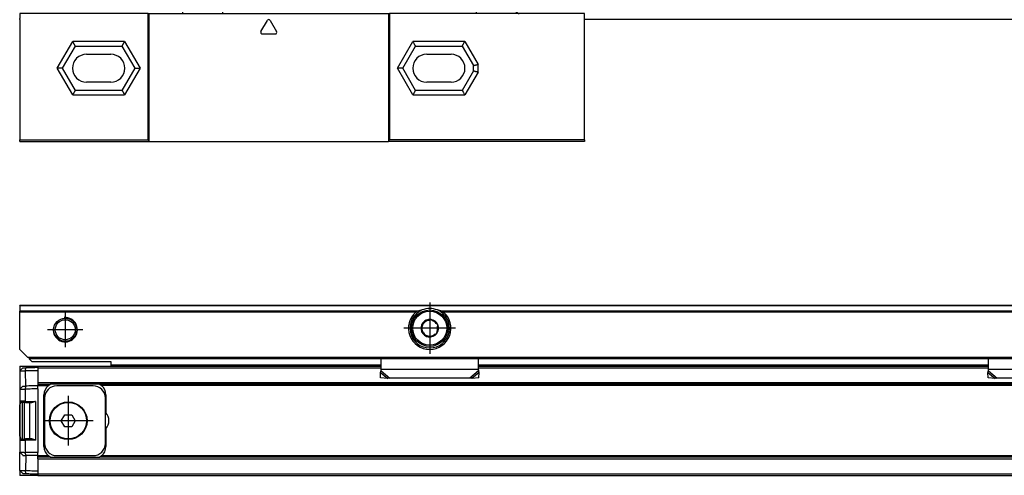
# Model space of a CAD drawing. Header units: millimetres. Extents: x -418 to 1850, y -684 to 1025.
# Tile 34 of 59: x 552 to 714, y -51 to 24. Entities that reach past the tile are written whole.
import ezdxf

# ---------------------------------------------------------------- set-up
doc = ezdxf.new("R2010")
doc.units = ezdxf.units.MM
doc.linetypes.add('DOT_CENTER', pattern=[14, 12, -1, 0, -1])
doc.layers.add('1', color=7, linetype='Continuous')

# ---------------------------------------------------------------- blocks, each defined once
blk = doc.blocks.new('CABEZA_RANURADA_REGLA_SV2__22', base_point=(552.1, 4.15))
at = {"color": 7, "linetype": 'Continuous'}
for p, q in [((578.4, 26.25), (578.89, 25.76)), ((585.09, 26.25), (585.5, 25.84)), ((627.29, 25.84), (627.7, 26.25)), ((633.88, 25.76), (634.37, 26.25)), ((573.23, 25.25), (552.1, 25.25)), ((552.1, 25.25), (552.1, 24.45)), ((552.1, 24.25), (552.1, 24.45)), ((573.23, 25.25), (573.4, 25.25)), ((573.23, 4.45), (573.23, 25.25)), ((573.4, 4.15), (573.4, 25.25)), ((573.4, 25.25), (578.88, 25.25)), ((578.88, 25.25), (585.5, 25.25)), ((585.5, 25.25), (612.8, 25.25)), ((612.8, 25.25), (612.97, 25.25)), ((612.8, 25.25), (612.8, 4.15)), ((627.29, 25.25), (612.97, 25.25)), ((612.97, 25.25), (612.97, 4.45)), ((633.89, 25.25), (627.29, 25.25)), ((634.31, 25.25), (633.89, 25.25)), ((645.1, 25.25), (634.31, 25.25)), ((645.1, 4.45), (645.1, 25.25)), ((552.1, 24.25), (552.1, 4.45)), ((591.82, 22.28), (592.88, 24.13)), ((593.32, 24.13), (594.38, 22.28)), ((592.03, 21.9), (594.17, 21.9)), ((559.15, 16.25), (561.26, 19.9)), ((561.26, 19.9), (568.94, 19.9)), ((568.94, 19.9), (571.05, 16.25)), ((615.15, 16.25), (617.26, 19.9)), ((617.26, 19.9), (624.94, 19.9)), ((624.94, 19.9), (626.8, 16.68)), ((563.1, 18.55), (567.1, 18.55)), ((619.1, 18.55), (623.1, 18.55)), ((561.26, 12.6), (559.15, 16.25)), ((571.05, 16.25), (568.94, 12.6)), ((617.26, 12.6), (615.15, 16.25)), ((626.8, 15.83), (626.8, 16.68)), ((626.8, 15.83), (624.94, 12.6)), ((567.1, 13.95), (563.1, 13.95)), ((623.1, 13.95), (619.1, 13.95)), ((568.94, 12.6), (561.26, 12.6)), ((624.94, 12.6), (617.26, 12.6)), ((552.1, 4.15), (552.1, 4.45)), ((552.1, 4.45), (573.23, 4.45)), ((552.1, 4.15), (573.4, 4.15)), ((573.23, 4.45), (573.4, 4.15)), ((573.4, 4.15), (612.8, 4.15)), ((612.8, 4.15), (612.97, 4.45)), ((645.1, 4.15), (612.8, 4.15)), ((645.1, 4.45), (612.97, 4.45)), ((645.1, 4.45), (645.1, 4.15))]:
    blk.add_line(p, q, dxfattribs=at)
at = {"color": 3, "linetype": 'Continuous'}
for p, q in [((578.56, 26.25), (578.97, 25.84)), ((633.8, 25.84), (634.21, 26.25)), ((585.5, 25.84), (578.97, 25.84)), ((627.24, 25.75), (585.55, 25.75)), ((633.8, 25.84), (627.29, 25.84)), ((633.88, 25.76), (633.8, 25.84)), ((558.29, 16.25), (560.83, 20.65)), ((569.37, 20.65), (560.83, 20.65)), ((569.37, 20.65), (571.91, 16.25)), ((614.29, 16.25), (616.83, 20.65)), ((625.37, 20.65), (616.83, 20.65)), ((625.37, 20.65), (627.55, 16.88)), ((560.83, 11.85), (558.29, 16.25)), ((571.91, 16.25), (569.37, 11.85)), ((616.83, 11.85), (614.29, 16.25)), ((627.55, 15.62), (627.55, 16.88)), ((627.55, 15.62), (625.37, 11.85)), ((560.83, 11.85), (569.37, 11.85)), ((616.83, 11.85), (625.37, 11.85))]:
    blk.add_line(p, q, dxfattribs=at)
at = {"color": 7, "linetype": 'Continuous'}
for centre, radius, start, end in [((585.42, 25.74), 0.131, 3.7675, 48.9854), ((627.37, 25.74), 0.13, 131.0124, 176.2306), ((593.1, 24), 0.25, 30, 150), ((592.03, 22.15), 0.25, 150, 270.0299), ((594.17, 22.15), 0.25, 270, 30), ((563.1, 16.25), 2.3, 90, 270), ((567.1, 16.25), 2.3, 270, 90), ((619.1, 16.25), 2.3, 90, 270), ((623.1, 16.25), 2.3, 270, 90)]:
    blk.add_arc(centre, radius, start, end, dxfattribs=at)
for points, knots in [([(578.88, 25.25), (578.9, 25.27), (578.95, 25.35), (578.96, 25.53), (578.97, 25.67), (578.97, 25.75)], [0, 0, 0, 0, 0.0824126, 0.2648018, 0.5173879, 0.5173879, 0.5173879, 0.5173879]), ([(578.89, 25.76), (578.89, 25.76), (578.9, 25.77), (578.92, 25.79), (578.94, 25.81), (578.96, 25.83), (578.97, 25.84)], [0, 0, 0, 0, 0.003902, 0.0312159, 0.0674518, 0.1118631, 0.1118631, 0.1118631, 0.1118631]), ([(578.97, 25.75), (578.97, 25.77), (578.97, 25.8), (578.97, 25.83), (578.97, 25.84)], [0, 0, 0, 0, 0.04513531, 0.08991447, 0.08991447, 0.08991447, 0.08991447]), ([(633.88, 25.76), (633.87, 25.74), (633.85, 25.69), (633.88, 25.6), (633.93, 25.5), (634, 25.4), (634.1, 25.32), (634.22, 25.27), (634.28, 25.26), (634.31, 25.25)], [0, 0, 0, 0, 0.0629448, 0.1762854, 0.2663264, 0.380793, 0.5395811, 0.6653882, 0.745842, 0.745842, 0.745842, 0.745842]), ([(561.26, 19.9), (561.24, 19.94), (561.2, 20), (561.14, 20.11), (561.07, 20.23), (561, 20.36), (560.92, 20.5), (560.86, 20.6), (560.83, 20.65)], [0, 0, 0, 0, 0.1174017, 0.2348035, 0.3762485, 0.5111944, 0.688299, 0.8660254, 0.8660254, 0.8660254, 0.8660254]), ([(568.94, 19.9), (568.96, 19.94), (569, 20), (569.06, 20.11), (569.13, 20.23), (569.2, 20.36), (569.28, 20.5), (569.34, 20.6), (569.37, 20.65)], [0, 0, 0, 0, 0.1174017, 0.2348035, 0.3762485, 0.5111944, 0.688299, 0.8660254, 0.8660254, 0.8660254, 0.8660254]), ([(617.26, 19.9), (617.24, 19.94), (617.2, 20), (617.14, 20.11), (617.07, 20.23), (617, 20.36), (616.92, 20.5), (616.86, 20.6), (616.83, 20.65)], [0, 0, 0, 0, 0.1174017, 0.2348035, 0.3762485, 0.5111944, 0.688299, 0.8660254, 0.8660254, 0.8660254, 0.8660254]), ([(624.94, 19.9), (624.96, 19.94), (625, 20), (625.06, 20.11), (625.13, 20.23), (625.2, 20.36), (625.28, 20.5), (625.34, 20.6), (625.37, 20.65)], [0, 0, 0, 0, 0.1174017, 0.2348035, 0.3762485, 0.5111944, 0.688299, 0.8660254, 0.8660254, 0.8660254, 0.8660254]), ([(559.15, 16.25), (559.11, 16.25), (559.04, 16.25), (558.91, 16.25), (558.78, 16.25), (558.63, 16.25), (558.46, 16.25), (558.35, 16.25), (558.29, 16.25)], [0, 0, 0, 0, 0.1174017, 0.2348035, 0.3762485, 0.5111944, 0.688299, 0.8660254, 0.8660254, 0.8660254, 0.8660254]), ([(571.05, 16.25), (571.09, 16.25), (571.16, 16.25), (571.29, 16.25), (571.42, 16.25), (571.57, 16.25), (571.74, 16.25), (571.85, 16.25), (571.91, 16.25)], [0, 0, 0, 0, 0.1174017, 0.2348035, 0.3762485, 0.5111944, 0.688299, 0.8660254, 0.8660254, 0.8660254, 0.8660254]), ([(615.15, 16.25), (615.11, 16.25), (615.04, 16.25), (614.91, 16.25), (614.78, 16.25), (614.63, 16.25), (614.46, 16.25), (614.35, 16.25), (614.29, 16.25)], [0, 0, 0, 0, 0.1174017, 0.2348035, 0.3762485, 0.5111944, 0.688299, 0.8660254, 0.8660254, 0.8660254, 0.8660254]), ([(626.8, 16.68), (626.84, 16.69), (626.91, 16.71), (627.02, 16.74), (627.14, 16.77), (627.27, 16.81), (627.41, 16.84), (627.5, 16.87), (627.55, 16.88)], [0, 0, 0, 0, 0.1116714, 0.2233428, 0.3601608, 0.474332, 0.6284798, 0.7764571, 0.7764571, 0.7764571, 0.7764571]), ([(626.8, 15.83), (626.84, 15.82), (626.91, 15.8), (627.02, 15.77), (627.14, 15.73), (627.27, 15.7), (627.41, 15.66), (627.5, 15.64), (627.55, 15.62)], [0, 0, 0, 0, 0.1116714, 0.2233428, 0.3601608, 0.474332, 0.6284798, 0.7764571, 0.7764571, 0.7764571, 0.7764571]), ([(561.26, 12.6), (561.24, 12.57), (561.2, 12.5), (561.14, 12.39), (561.07, 12.28), (561, 12.15), (560.92, 12.01), (560.86, 11.9), (560.83, 11.85)], [0, 0, 0, 0, 0.1174017, 0.2348035, 0.3762485, 0.5111944, 0.688299, 0.8660254, 0.8660254, 0.8660254, 0.8660254]), ([(568.94, 12.6), (568.96, 12.57), (569, 12.5), (569.06, 12.39), (569.13, 12.28), (569.2, 12.15), (569.28, 12.01), (569.34, 11.9), (569.37, 11.85)], [0, 0, 0, 0, 0.1174017, 0.2348035, 0.3762485, 0.5111944, 0.688299, 0.8660254, 0.8660254, 0.8660254, 0.8660254]), ([(617.26, 12.6), (617.24, 12.57), (617.2, 12.5), (617.14, 12.39), (617.07, 12.28), (617, 12.15), (616.92, 12.01), (616.86, 11.9), (616.83, 11.85)], [0, 0, 0, 0, 0.1174017, 0.2348035, 0.3762485, 0.5111944, 0.688299, 0.8660254, 0.8660254, 0.8660254, 0.8660254]), ([(624.94, 12.6), (624.96, 12.57), (625, 12.5), (625.06, 12.39), (625.13, 12.28), (625.2, 12.15), (625.28, 12.01), (625.34, 11.9), (625.37, 11.85)], [0, 0, 0, 0, 0.1174017, 0.2348035, 0.3762485, 0.5111944, 0.688299, 0.8660254, 0.8660254, 0.8660254, 0.8660254])]:
    blk.add_open_spline(points, degree=3, knots=knots, dxfattribs=at)
at = {"color": 3, "linetype": 'Continuous'}
for points, knots in [([(585.5, 25.25), (585.51, 25.26), (585.52, 25.28), (585.53, 25.33), (585.54, 25.43), (585.55, 25.57), (585.55, 25.69), (585.55, 25.75)], [0, 0, 0, 0, 0.0224627, 0.0749192, 0.1523006, 0.3170744, 0.5058411, 0.5058411, 0.5058411, 0.5058411]), ([(627.24, 25.75), (627.24, 25.69), (627.24, 25.57), (627.25, 25.44), (627.26, 25.36), (627.27, 25.32), (627.27, 25.28), (627.28, 25.26), (627.29, 25.25)], [0, 0, 0, 0, 0.1884254, 0.3535408, 0.3863459, 0.4361665, 0.4822816, 0.5057717, 0.5057717, 0.5057717, 0.5057717]), ([(633.8, 25.84), (633.8, 25.83), (633.8, 25.8), (633.8, 25.77), (633.8, 25.75)], [0, 0, 0, 0, 0.0445447, 0.08944002, 0.08944002, 0.08944002, 0.08944002]), ([(633.8, 25.75), (633.81, 25.67), (633.81, 25.53), (633.82, 25.35), (633.88, 25.27), (633.89, 25.25)], [0, 0, 0, 0, 0.2525828, 0.4349399, 0.5172123, 0.5172123, 0.5172123, 0.5172123])]:
    blk.add_open_spline(points, degree=3, knots=knots, dxfattribs=at)
blk = doc.blocks.new('SOPORTE_SV2__23', base_point=(552.1, 24.25))
at = {"color": 7, "linetype": 'Continuous'}
blk.add_line((1797.1, 24.25), (645.1, 24.25), dxfattribs=at)
blk = doc.blocks.new('REGLA_SV2-1140mm__25', base_point=(552.1, 4.15))
for name, p in [('SOPORTE_SV2__23', (552.1, 24.25)), ('CABEZA_RANURADA_REGLA_SV2__22', (552.1, 4.15))]:
    blk.add_blockref(name, p)
blk = doc.blocks.new('Front6', base_point=(639.6, 32.25))
blk.add_blockref('REGLA_SV2-1140mm__25', (552.1, 4.15))
blk = doc.blocks.new('CABEZA_RANURADA_REGLA_SV2__42', base_point=(552.1, -50.85))
at = {"color": 7, "linetype": 'Continuous'}
for p, q in [((552.1, -32.85), (552.1, -33.65)), ((552.1, -32.85), (555.1, -32.85)), ((552.1, -33.65), (552.1, -36.3)), ((555.1, -32.85), (567.1, -32.85)), ((567.1, -32.85), (573.23, -32.85)), ((627.6, -32.85), (645.1, -32.85)), ((552.1, -37.7), (552.1, -38.62)), ((552.1, -38.62), (552.1, -45.07)), ((552.1, -45.07), (552.1, -46)), ((552.1, -50.05), (552.1, -47.4)), ((552.1, -50.05), (552.1, -50.85)), ((555.1, -50.85), (552.1, -50.85)), ((555.1, -50.85), (573.23, -50.85)), ((612.97, -50.85), (645.1, -50.85))]:
    blk.add_line(p, q, dxfattribs=at)
blk = doc.blocks.new('REGLA_SV2-1140__43', base_point=(552.1, -50.85))
at = {"color": 7, "linetype": 'Continuous'}
for p, q in [((552.1, -33.65), (552.6, -33.14)), ((552.1, -33.65), (552.1, -36.3)), ((555.1, -32.85), (555.1, -33.1)), ((555.1, -32.85), (567.1, -32.85)), ((555.1, -33.1), (555.1, -33.12)), ((555.1, -33.12), (555.1, -33.6)), ((555.1, -33.6), (555.1, -35.58)), ((567.1, -32.85), (573.23, -32.85)), ((573.23, -32.85), (611.6, -32.85)), ((627.6, -32.85), (645.1, -32.85)), ((645.1, -32.85), (711.6, -32.85)), ((555.1, -35.58), (555.1, -35.85)), ((552.6, -36.14), (552.1, -36.65)), ((552.1, -36.3), (552.1, -36.65)), ((552.1, -36.65), (552.1, -37.7)), ((555.1, -35.85), (555.1, -36.05)), ((555.1, -35.85), (557.13, -35.85)), ((555.1, -36.1), (555.1, -36.05)), ((555.1, -36.6), (555.1, -36.1)), ((556.84, -36.05), (557.13, -35.85)), ((565.27, -35.85), (557.13, -35.85)), ((564.2, -36.1), (558.2, -36.1)), ((565.27, -35.85), (565.56, -36.05)), ((1783.93, -35.85), (565.27, -35.85)), ((552.1, -37.7), (552.1, -38.62)), ((552.15, -39.3), (552.3, -38.82)), ((552.55, -44.87), (552.55, -38.83)), ((552.9, -41.85), (552.9, -38.83)), ((553.08, -38.84), (553.7, -38.85)), ((553.7, -38.85), (553.7, -44.85)), ((553.7, -38.85), (554.09, -38.85)), ((556.1, -46.1), (556.1, -37.6)), ((556.2, -38.1), (556.2, -45.6)), ((566.2, -45.6), (566.2, -38.1)), ((566.3, -37.6), (566.3, -40.52)), ((552.15, -44.4), (552.15, -39.3)), ((552.9, -44.86), (552.9, -41.85)), ((558.95, -41.85), (559.52, -40.85)), ((559.52, -42.85), (558.95, -41.85)), ((559.52, -40.85), (560.68, -40.85)), ((560.68, -40.85), (561.25, -41.85)), ((561.25, -41.85), (560.68, -42.85)), ((560.68, -42.85), (559.52, -42.85)), ((566.3, -43.17), (566.3, -46.1)), ((552.1, -45.07), (552.1, -46)), ((552.15, -44.4), (552.3, -44.87)), ((553.7, -44.85), (553.08, -44.86)), ((554.09, -44.84), (553.7, -44.85)), ((552.1, -46), (552.1, -47.05)), ((552.1, -47.4), (552.1, -47.05)), ((552.1, -47.05), (552.6, -47.55)), ((552.1, -50.05), (552.1, -47.4)), ((555.1, -47.6), (555.1, -47.1)), ((555.1, -47.65), (555.1, -47.6)), ((555.1, -47.85), (555.1, -47.65)), ((557.13, -47.85), (555.1, -47.85)), ((555.1, -48.12), (555.1, -47.85)), ((555.1, -48.12), (555.1, -50.1)), ((557.13, -47.85), (556.84, -47.65)), ((557.13, -47.85), (565.27, -47.85)), ((558.2, -47.6), (564.2, -47.6)), ((565.56, -47.65), (565.27, -47.85)), ((1783.93, -47.85), (565.27, -47.85)), ((552.6, -50.55), (552.1, -50.05)), ((555.1, -50.1), (555.1, -50.58)), ((555.1, -50.58), (555.1, -50.6)), ((555.1, -50.6), (555.1, -50.85)), ((555.1, -50.85), (573.23, -50.85)), ((573.23, -50.85), (612.97, -50.85)), ((612.97, -50.85), (645.1, -50.85)), ((645.1, -50.85), (1794.1, -50.85))]:
    blk.add_line(p, q, dxfattribs=at)
at = {"color": 3, "linetype": 'Continuous'}
for p, q in [((553.08, -33.63), (553.09, -33.13)), ((553.09, -36.13), (553.08, -33.63)), ((555.1, -33.12), (611.6, -33.12)), ((627.6, -33.12), (711.6, -33.12)), ((1794.1, -35.58), (555.1, -35.58)), ((553.08, -36.63), (553.09, -36.13)), ((553.08, -38.64), (553.08, -36.63)), ((555.1, -36.05), (556.84, -36.05)), ((555.1, -36.6), (555.1, -47.1)), ((1783.64, -36.05), (565.56, -36.05)), ((553.08, -38.64), (554.68, -38.66)), ((554.68, -38.66), (554.68, -45.03)), ((554.68, -45.03), (553.08, -45.06)), ((553.08, -47.06), (553.08, -45.06)), ((553.09, -47.56), (553.08, -47.06)), ((553.09, -47.56), (553.08, -50.06)), ((556.84, -47.65), (555.1, -47.65)), ((555.1, -48.12), (1794.1, -48.12)), ((1783.64, -47.65), (565.56, -47.65)), ((553.09, -50.56), (553.08, -50.06)), ((555.1, -50.58), (1794.1, -50.58))]:
    blk.add_line(p, q, dxfattribs=at)
at = {"color": 7, "linetype": 'Continuous'}
for radius in [3.1, 3]:
    blk.add_circle((560.1, -41.85), radius, dxfattribs=at)
for centre, radius, start, end in [((558.1, -37.6), 2, 129.195, 180), ((558.2, -38.1), 2, 90, 180), ((564.2, -38.1), 2, 0, 90), ((564.3, -37.6), 2, 0, 50.805), ((552.3, -38.62), 0.2, 180, 269), ((564.8, -41.85), 2, 318.5904, 41.4096), ((552.3, -45.07), 0.2, 91, 180), ((558.1, -46.1), 2, 180, 230.805), ((558.2, -45.6), 2, 180, 270), ((564.2, -45.6), 2, 270, 0), ((564.3, -46.1), 2, 309.195, 0)]:
    blk.add_arc(centre, radius, start, end, dxfattribs=at)
for points, knots in [([(552.1, -33.65), (552.1, -33.65), (552.12, -33.65), (552.15, -33.65), (552.21, -33.65), (552.29, -33.65), (552.42, -33.64), (552.6, -33.64), (552.78, -33.64), (552.95, -33.64), (553.04, -33.63), (553.08, -33.63)], [0, 0, 0, 0, 0.0098667, 0.0394104, 0.0991166, 0.1836211, 0.2910939, 0.4876034, 0.7157254, 0.8481137, 0.9826962, 0.9826962, 0.9826962, 0.9826962]), ([(552.6, -33.14), (552.62, -33.14), (552.67, -33.14), (552.77, -33.14), (552.91, -33.14), (553.03, -33.13), (553.09, -33.13)], [0, 0, 0, 0, 0.0707996, 0.1415992, 0.3052437, 0.4859085, 0.4859085, 0.4859085, 0.4859085]), ([(555.1, -33.6), (554.93, -33.6), (554.6, -33.61), (554.1, -33.62), (553.59, -33.62), (553.25, -33.63), (553.08, -33.63)], [0, 0, 0, 0, 0.500077, 1.000155, 1.508957, 2.017759, 2.017759, 2.017759, 2.017759]), ([(555.1, -33.1), (554.93, -33.1), (554.6, -33.11), (554.1, -33.12), (553.59, -33.12), (553.25, -33.13), (553.09, -33.13)], [0, 0, 0, 0, 0.500077, 1.000155, 1.508556, 2.014552, 2.014552, 2.014552, 2.014552]), ([(552.1, -36.65), (552.1, -36.65), (552.12, -36.65), (552.15, -36.65), (552.21, -36.65), (552.29, -36.65), (552.42, -36.64), (552.6, -36.64), (552.78, -36.64), (552.95, -36.64), (553.04, -36.63), (553.08, -36.63)], [0, 0, 0, 0, 0.0098667, 0.0394104, 0.0991166, 0.1836211, 0.2910939, 0.4876034, 0.7157254, 0.8481137, 0.9826962, 0.9826962, 0.9826962, 0.9826962]), ([(552.6, -36.14), (552.62, -36.14), (552.67, -36.14), (552.77, -36.14), (552.91, -36.14), (553.02, -36.13), (553.09, -36.13)], [0, 0, 0, 0, 0.0707985, 0.1415971, 0.3032069, 0.4859063, 0.4859063, 0.4859063, 0.4859063]), ([(555.1, -36.6), (554.93, -36.6), (554.6, -36.61), (554.1, -36.62), (553.59, -36.62), (553.25, -36.63), (553.08, -36.63)], [0, 0, 0, 0, 0.500077, 1.000155, 1.508957, 2.017759, 2.017759, 2.017759, 2.017759]), ([(555.1, -36.1), (554.93, -36.1), (554.6, -36.11), (554.1, -36.12), (553.59, -36.12), (553.25, -36.13), (553.09, -36.13)], [0, 0, 0, 0, 0.500077, 1.000155, 1.508556, 2.014552, 2.014552, 2.014552, 2.014552]), ([(553.08, -38.84), (553.03, -38.84), (552.93, -38.83), (552.78, -38.83), (552.64, -38.83), (552.52, -38.83), (552.41, -38.83), (552.33, -38.82), (552.3, -38.82)], [0, 0, 0, 0, 0.1522312, 0.3018697, 0.4606566, 0.5564981, 0.671328, 0.7861578, 0.7861578, 0.7861578, 0.7861578]), ([(554.68, -38.66), (554.63, -38.69), (554.53, -38.73), (554.38, -38.79), (554.23, -38.84), (554.13, -38.85), (554.09, -38.85)], [0, 0, 0, 0, 0.170192, 0.3315351, 0.4953645, 0.6290857, 0.6290857, 0.6290857, 0.6290857]), ([(552.3, -44.87), (552.33, -44.87), (552.41, -44.87), (552.52, -44.87), (552.64, -44.87), (552.78, -44.86), (552.93, -44.86), (553.03, -44.86), (553.08, -44.86)], [0, 0, 0, 0, 0.1148298, 0.2296597, 0.3266436, 0.4842881, 0.6328633, 0.7861578, 0.7861578, 0.7861578, 0.7861578]), ([(554.09, -44.84), (554.13, -44.84), (554.23, -44.85), (554.38, -44.9), (554.53, -44.96), (554.63, -45.01), (554.68, -45.03)], [0, 0, 0, 0, 0.1337212, 0.2975506, 0.4588938, 0.6290857, 0.6290857, 0.6290857, 0.6290857]), ([(552.1, -47.05), (552.1, -47.05), (552.12, -47.05), (552.15, -47.05), (552.21, -47.05), (552.29, -47.05), (552.42, -47.05), (552.6, -47.05), (552.78, -47.06), (552.95, -47.06), (553.04, -47.06), (553.08, -47.06)], [0, 0, 0, 0, 0.0098667, 0.0394104, 0.0991166, 0.1836211, 0.2910939, 0.4876034, 0.7157254, 0.8481137, 0.9826962, 0.9826962, 0.9826962, 0.9826962]), ([(552.6, -47.55), (552.62, -47.55), (552.67, -47.56), (552.77, -47.56), (552.91, -47.56), (553.03, -47.56), (553.09, -47.56)], [0, 0, 0, 0, 0.0707985, 0.1415971, 0.3063886, 0.4859063, 0.4859063, 0.4859063, 0.4859063]), ([(555.1, -47.1), (554.93, -47.09), (554.6, -47.09), (554.1, -47.08), (553.59, -47.07), (553.25, -47.07), (553.08, -47.06)], [0, 0, 0, 0, 0.500077, 1.000155, 1.508957, 2.017759, 2.017759, 2.017759, 2.017759]), ([(555.1, -47.6), (554.93, -47.59), (554.6, -47.59), (554.1, -47.58), (553.59, -47.57), (553.25, -47.57), (553.09, -47.56)], [0, 0, 0, 0, 0.500077, 1.000155, 1.508556, 2.014552, 2.014552, 2.014552, 2.014552]), ([(552.1, -50.05), (552.1, -50.05), (552.12, -50.05), (552.15, -50.05), (552.21, -50.05), (552.29, -50.05), (552.42, -50.05), (552.6, -50.05), (552.78, -50.06), (552.95, -50.06), (553.04, -50.06), (553.08, -50.06)], [0, 0, 0, 0, 0.0098667, 0.0394104, 0.0991166, 0.1836211, 0.2910939, 0.4876034, 0.7157254, 0.8481137, 0.9826962, 0.9826962, 0.9826962, 0.9826962]), ([(553.08, -50.06), (553.25, -50.07), (553.59, -50.07), (554.1, -50.08), (554.6, -50.09), (554.93, -50.09), (555.1, -50.1)], [0, 0, 0, 0, 0.508802, 1.017604, 1.517682, 2.017759, 2.017759, 2.017759, 2.017759]), ([(552.6, -50.55), (552.62, -50.55), (552.67, -50.56), (552.77, -50.56), (552.91, -50.56), (553.03, -50.56), (553.09, -50.56)], [0, 0, 0, 0, 0.0707996, 0.1415992, 0.307533, 0.4859085, 0.4859085, 0.4859085, 0.4859085]), ([(553.09, -50.56), (553.25, -50.57), (553.59, -50.57), (554.1, -50.58), (554.6, -50.59), (554.93, -50.59), (555.1, -50.6)], [0, 0, 0, 0, 0.505996, 1.014397, 1.514475, 2.014552, 2.014552, 2.014552, 2.014552])]:
    blk.add_open_spline(points, degree=3, knots=knots, dxfattribs=at)
at = {"color": 3, "linetype": 'Continuous'}
for points, knots in [([(553.08, -38.64), (553.02, -38.64), (552.9, -38.63), (552.72, -38.63), (552.55, -38.63), (552.4, -38.63), (552.27, -38.63), (552.19, -38.62), (552.14, -38.62), (552.11, -38.62), (552.1, -38.62)], [0, 0, 0, 0, 0.1807492, 0.3773167, 0.5194186, 0.6955845, 0.8363962, 0.9083777, 0.9455105, 0.9826434, 0.9826434, 0.9826434, 0.9826434]), ([(553.08, -38.64), (553.08, -38.65), (553.08, -38.67), (553.08, -38.71), (553.08, -38.74), (553.08, -38.78), (553.08, -38.8), (553.08, -38.82), (553.08, -38.83), (553.08, -38.84), (553.08, -38.84)], [0, 0, 0, 0, 0.0363888, 0.0736028, 0.1094143, 0.1413872, 0.1661429, 0.176221, 0.19704, 0.2000142, 0.2000142, 0.2000142, 0.2000142]), ([(552.1, -45.07), (552.11, -45.07), (552.14, -45.07), (552.2, -45.07), (552.28, -45.07), (552.39, -45.07), (552.53, -45.07), (552.7, -45.06), (552.89, -45.06), (553.02, -45.06), (553.08, -45.06)], [0, 0, 0, 0, 0.0371329, 0.0742657, 0.1833418, 0.2870589, 0.4073989, 0.6053267, 0.7900387, 0.9826434, 0.9826434, 0.9826434, 0.9826434]), ([(553.08, -45.06), (553.08, -45.05), (553.08, -45.02), (553.08, -44.99), (553.08, -44.95), (553.08, -44.92), (553.08, -44.9), (553.08, -44.88), (553.08, -44.87), (553.08, -44.86), (553.08, -44.86)], [0, 0, 0, 0, 0.0363888, 0.0736028, 0.1094143, 0.1413872, 0.1661429, 0.176221, 0.19704, 0.2000142, 0.2000142, 0.2000142, 0.2000142])]:
    blk.add_open_spline(points, degree=3, knots=knots, dxfattribs=at)
at = {"layer": '1', "color": 2, "linetype": 'DOT_CENTER'}
for p, q in [((560.1, -37.75), (560.1, -45.95)), ((564.2, -41.85), (556, -41.85))]:
    blk.add_line(p, q, dxfattribs=at)
blk = doc.blocks.new('SOPORTE_SV2__44', base_point=(552.1, -34.91))
at = {"color": 7, "linetype": 'Continuous'}
for p, q in [((1797.1, -22.85), (552.1, -22.85)), ((552.1, -22.91), (552.1, -22.85)), ((552.1, -22.91), (552.1, -23.79)), ((552.1, -23.93), (552.1, -23.79)), ((552.1, -30.1), (552.1, -23.93)), ((617.25, -24.35), (617.61, -24.35)), ((618.45, -25.72), (618.4, -26.09)), ((618.79, -25.58), (618.45, -25.72)), ((619.78, -25.16), (619.45, -25.31)), ((620.07, -25.39), (619.78, -25.16)), ((620.94, -26.04), (620.64, -25.82)), ((621.59, -24.35), (621.95, -24.35)), ((618.32, -26.79), (618.26, -27.16)), ((618.26, -27.16), (618.56, -27.38)), ((620.41, -27.61), (620.75, -27.47)), ((620.75, -27.47), (620.8, -27.11)), ((620.88, -26.4), (620.94, -26.04)), ((619.13, -27.81), (619.42, -28.04)), ((619.42, -28.04), (619.75, -27.89)), ((553.41, -31.4), (552.1, -30.1)), ((553.6, -31.6), (1795.6, -31.6)), ((554.1, -32.1), (553.6, -31.6)), ((554.1, -32.1), (567.1, -32.1)), ((567.1, -32.1), (567.1, -32.65)), ((611.6, -33.34), (611.6, -31.6)), ((627.6, -33.34), (627.6, -31.6)), ((711.6, -33.34), (711.6, -31.6)), ((567.1, -32.65), (567.1, -32.85)), ((567.1, -32.85), (573.23, -32.85)), ((573.23, -32.85), (611.6, -32.85)), ((611.54, -33.72), (611.49, -33.89)), ((611.51, -34.78), (611.49, -33.89)), ((611.6, -33.63), (611.6, -33.34)), ((627.6, -32.85), (645.1, -32.85)), ((627.6, -33.63), (627.6, -33.34)), ((627.71, -33.89), (627.66, -33.72)), ((627.69, -34.78), (627.71, -33.89)), ((645.1, -32.85), (711.6, -32.85)), ((711.54, -33.72), (711.49, -33.89)), ((711.51, -34.78), (711.49, -33.89)), ((711.6, -33.63), (711.6, -33.34)), ((612.68, -34.91), (611.51, -34.78)), ((613.01, -34.84), (612.68, -34.91)), ((626.19, -34.84), (613.01, -34.84)), ((626.52, -34.91), (626.19, -34.84)), ((627.69, -34.78), (626.52, -34.91)), ((712.68, -34.91), (711.51, -34.78)), ((713.01, -34.84), (712.68, -34.91)), ((726.19, -34.84), (713.01, -34.84))]:
    blk.add_line(p, q, dxfattribs=at)
at = {"color": 3, "linetype": 'Continuous'}
for p, q in [((1797.1, -22.91), (552.1, -22.91)), ((617.61, -23.79), (552.1, -23.79)), ((617.33, -23.93), (552.1, -23.93)), ((717.61, -23.79), (621.59, -23.79)), ((717.33, -23.93), (621.87, -23.93)), ((553.41, -31.4), (1795.8, -31.4)), ((567.1, -32.65), (611.6, -32.65)), ((611.49, -33.89), (612.68, -34.91)), ((611.6, -33.34), (627.6, -33.34)), ((611.6, -33.63), (613.01, -34.84)), ((627.6, -33.63), (626.19, -34.84)), ((627.71, -33.89), (626.52, -34.91)), ((627.6, -32.65), (711.6, -32.65)), ((711.49, -33.89), (712.68, -34.91)), ((711.6, -33.34), (727.6, -33.34)), ((711.6, -33.63), (713.01, -34.84))]:
    blk.add_line(p, q, dxfattribs=at)
at = {"color": 7, "linetype": 'Continuous'}
for centre, radius in [((619.6, -26.6), 3), ((559.6, -26.85), 1.9), ((559.6, -26.85), 1.65), ((619.6, -26.6), 0.05)]:
    blk.add_circle(centre, radius, dxfattribs=at)
at = {"color": 3, "linetype": 'Continuous'}
blk.add_circle((619.6, -26.6), 2.8, dxfattribs=at)
at = {"color": 7, "linetype": 'Continuous'}
for centre, radius, start, end in [((619.6, -26.6), 3.5, 130.3552, 49.6448), ((619.6, -26.6), 3.25, 112.6199, 67.3801), ((619.71, -30.36), 6.9, 101.3553, 107.6968), ((619.6, -26.6), 3.25, 67.3801, 112.6199), ((619.49, -30.36), 6.9, 72.3032, 78.6447), ((619.6, -26.6), 1.45, 142.7814, 202.7814), ((619.6, -26.6), 1.3, 128.7237, 156.839), ((619.6, -26.6), 1.45, 82.7814, 142.7814), ((619.6, -26.6), 1.3, 96.839, 128.7237), ((619.6, -26.6), 1.45, 82.3311, 82.7814), ((619.6, -26.6), 1.45, 22.7814, 82.3311), ((619.6, -26.6), 1.3, 36.839, 68.7237), ((619.6, -26.6), 1.45, 202.7814, 262.7814), ((619.6, -26.6), 1.3, 156.839, 188.7237), ((619.6, -26.6), 1.3, 188.7237, 216.839), ((619.6, -26.6), 1.3, 216.839, 248.7237), ((619.6, -26.6), 1.45, 262.7814, 322.7814), ((619.6, -26.6), 1.45, 322.7814, 22.7814), ((619.6, -26.6), 1.3, 336.839, 8.7237), ((619.6, -26.6), 1.3, 248.7237, 276.839), ((619.6, -26.6), 1.3, 276.839, 308.7237), ((610.1, -33.29), 1.51, 343.56, 358.2332), ((610.1, -33.29), 1.51, 358.2332, 359.1311), ((629.1, -33.29), 1.51, 180.8689, 181.7675), ((629.1, -33.29), 1.51, 181.7675, 196.44), ((710.1, -33.29), 1.51, 343.56, 358.2332), ((710.1, -33.29), 1.51, 358.2332, 359.1311)]:
    blk.add_arc(centre, radius, start, end, dxfattribs=at)
for points, knots in [([(617.33, -23.93), (617.35, -23.92), (617.39, -23.89), (617.46, -23.85), (617.53, -23.82), (617.58, -23.8), (617.61, -23.79)], [0, 0, 0, 0, 0.0602797, 0.1584387, 0.2234064, 0.3132526, 0.3132526, 0.3132526, 0.3132526]), ([(621.59, -23.79), (621.61, -23.8), (621.66, -23.81), (621.74, -23.85), (621.81, -23.89), (621.85, -23.92), (621.87, -23.93)], [0, 0, 0, 0, 0.0793997, 0.1547809, 0.2529652, 0.3132537, 0.3132537, 0.3132537, 0.3132537]), ([(611.49, -33.89), (611.5, -33.87), (611.52, -33.83), (611.55, -33.76), (611.57, -33.7), (611.59, -33.65), (611.6, -33.63)], [0, 0, 0, 0, 0.0660342, 0.1356749, 0.2077706, 0.2833141, 0.2833141, 0.2833141, 0.2833141]), ([(627.71, -33.89), (627.7, -33.87), (627.68, -33.83), (627.65, -33.76), (627.63, -33.7), (627.61, -33.65), (627.6, -33.63)], [0, 0, 0, 0, 0.0660342, 0.1356749, 0.2077706, 0.2833141, 0.2833141, 0.2833141, 0.2833141]), ([(711.49, -33.89), (711.5, -33.87), (711.52, -33.83), (711.55, -33.76), (711.57, -33.7), (711.59, -33.65), (711.6, -33.63)], [0, 0, 0, 0, 0.0660342, 0.1356749, 0.2077706, 0.2833141, 0.2833141, 0.2833141, 0.2833141])]:
    blk.add_open_spline(points, degree=3, knots=knots, dxfattribs=at)
at = {"layer": '1', "color": 2, "linetype": 'DOT_CENTER'}
for p, q in [((619.6, -22.35), (619.6, -30.85)), ((559.6, -23.95), (559.6, -29.75)), ((562.5, -26.85), (556.7, -26.85)), ((623.85, -26.6), (615.35, -26.6))]:
    blk.add_line(p, q, dxfattribs=at)
at = {"layer": '1', "color": 30, "linetype": 'Continuous'}
blk.add_arc((559.6, -26.85), 2, 175, 95, dxfattribs=at)
blk.add_arc((559.6, -26.85), 2, 175, 95, dxfattribs=at)
blk = doc.blocks.new('REGLA_SV2-1140mm__45', base_point=(552.1, -50.85))
for name, p in [('SOPORTE_SV2__44', (552.1, -34.91)), ('CABEZA_RANURADA_REGLA_SV2__42', (552.1, -50.85)), ('REGLA_SV2-1140__43', (552.1, -50.85))]:
    blk.add_blockref(name, p)
blk = doc.blocks.new('Top4', base_point=(639.6, -36.85))
blk.add_blockref('REGLA_SV2-1140mm__45', (552.1, -50.85))

msp = doc.modelspace()

# ---------------------------------------------------------------- block references
for name, p in [('Front6', (639.6, 32.25)), ('Top4', (639.6, -36.85))]:
    msp.add_blockref(name, p)

doc.saveas('drawing.dxf')
